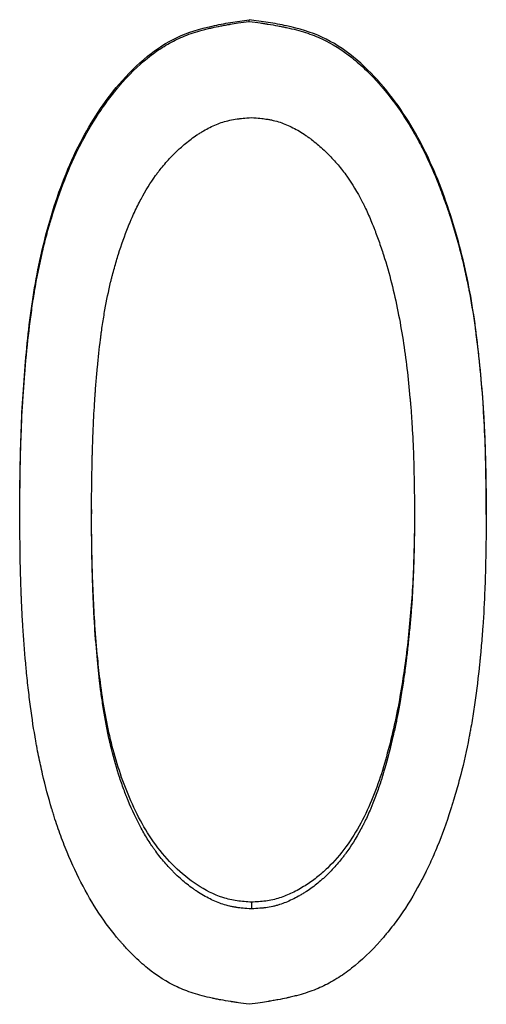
# Model space of a CAD drawing. Header units: millimetres. Extents: x -172 to 275, y -110 to 173.
# Tile 5 of 18: x -2.88 to 1.62, y -12.26 to -2.77. Entities that reach past the tile are written whole.
import ezdxf

# ---------------------------------------------------------------- set-up
doc = ezdxf.new("R2010")
doc.units = ezdxf.units.MM

msp = doc.modelspace()

# ---------------------------------------------------------------- linework, layer by layer
at = {"color": 7, "linetype": 'Continuous', "lineweight": 25}
for p, q in [((-0.6707, -2.7847), (-0.6707, -2.7688)), ((-2.8846, -7.5374), (-2.8846, -7.4943)), ((-2.1923, -7.4907), (-2.1923, -7.5338)), ((0.9231, -7.4907), (0.9231, -7.5338)), ((1.6154, -7.5374), (1.6154, -7.4943)), ((0.6869, -9.7421), (0.6869, -9.7981)), ((-0.649, -11.2759), (-0.649, -11.3407))]:
    msp.add_line(p, q, dxfattribs=at)
for points, knots in [([(-2.8846, -7.4943), (-2.8824, -7.256), (-2.878, -6.7794), (-2.8349, -6.0651), (-2.7531, -5.3532), (-2.5925, -4.6391), (-2.3346, -3.9664), (-2.0014, -3.4533), (-1.672, -3.1215), (-1.3686, -2.9222), (-1.0865, -2.838), (-0.8509, -2.7951), (-0.7309, -2.7776), (-0.6707, -2.7688)], [0, 0, 0, 0, 0.124869, 0.249738, 0.374607, 0.499475, 0.63168, 0.749221, 0.816135, 0.874811, 0.9367, 0.968221, 1, 1, 1, 1]), ([(-2.8846, -7.5374), (-2.8832, -7.3776), (-2.8814, -7.2379), (-2.8782, -7.0581), (-2.8771, -7.0032), (-2.8752, -6.9283), (-2.8746, -6.9046), (-2.8736, -6.8709), (-2.8733, -6.86), (-2.8728, -6.8441), (-2.8726, -6.8388), (-2.8724, -6.8311), (-2.8723, -6.8286), (-2.8722, -6.8248), (-2.8721, -6.8235), (-2.872, -6.821), (-2.872, -6.8204), (-2.8678, -6.6973), (-2.8621, -6.5769), (-2.8512, -6.3974), (-2.8472, -6.3377), (-2.8406, -6.2485), (-2.8383, -6.2188), (-2.8347, -6.1743), (-2.8335, -6.1595), (-2.8317, -6.1373), (-2.831, -6.1299), (-2.8298, -6.1151), (-2.8292, -6.1086), (-2.8169, -5.9678), (-2.8038, -5.842), (-2.7818, -5.6634), (-2.7741, -5.6056), (-2.7619, -5.5213), (-2.7578, -5.4936), (-2.7514, -5.4528), (-2.7492, -5.4392), (-2.746, -5.4191), (-2.7449, -5.4124), (-2.7432, -5.4024), (-2.7427, -5.3991), (-2.7416, -5.3925), (-2.7411, -5.3898), (-2.7196, -5.2615), (-2.6957, -5.1409), (-2.6554, -4.9654), (-2.6412, -4.9079), (-2.6188, -4.8229), (-2.6112, -4.7948), (-2.5994, -4.753), (-2.5955, -4.7392), (-2.5895, -4.7184), (-2.5875, -4.7115), (-2.5844, -4.7012), (-2.5834, -4.6978), (-2.5814, -4.6909), (-2.5805, -4.6881), (-2.5014, -4.4238), (-2.408, -4.1874), (-2.2445, -3.8688), (-2.1862, -3.7686), (-2.0928, -3.6274), (-2.0606, -3.5818), (-2.011, -3.5156), (-1.9943, -3.4939), (-1.9687, -3.462), (-1.9601, -3.4514), (-1.9472, -3.4357), (-1.9429, -3.4305), (-1.9363, -3.4228), (-1.9342, -3.4202), (-1.9298, -3.415), (-1.9282, -3.4132), (-1.8358, -3.3047), (-1.7444, -3.2144), (-1.6049, -3.1012), (-1.5579, -3.0671), (-1.4631, -3.0065), (-1.4145, -2.9796), (-1.3195, -2.9345), (-1.2676, -2.914), (-1.1831, -2.8863), (-1.1539, -2.8776), (-1.1083, -2.8652), (-1.0928, -2.8612), (-1.0692, -2.8554), (-1.0613, -2.8535), (-1.0493, -2.8507), (-1.0453, -2.8498), (-1.0372, -2.848), (-1.0323, -2.8469), (-1.0031, -2.8404), (-0.9753, -2.8347), (-0.9308, -2.8262), (-0.9155, -2.8234), (-0.8919, -2.8192), (-0.8839, -2.8178), (-0.8717, -2.8158), (-0.8677, -2.8151), (-0.8615, -2.814), (-0.8594, -2.8137), (-0.8553, -2.813), (-0.8524, -2.8125), (-0.8113, -2.8057), (-0.7512, -2.7965), (-0.6707, -2.7847)], [0, 0, 0, 0, 0.0625, 0.0625, 0.09375, 0.09375, 0.109375, 0.109375, 0.117188, 0.117188, 0.121094, 0.121094, 0.123047, 0.123047, 0.124023, 0.124023, 0.125, 0.125, 0.1875, 0.1875, 0.21875, 0.21875, 0.234375, 0.234375, 0.242188, 0.242188, 0.246094, 0.246094, 0.25, 0.25, 0.3125, 0.3125, 0.34375, 0.34375, 0.359375, 0.359375, 0.367188, 0.367188, 0.371094, 0.371094, 0.373047, 0.373047, 0.375, 0.375, 0.4375, 0.4375, 0.46875, 0.46875, 0.484375, 0.484375, 0.492188, 0.492188, 0.496094, 0.496094, 0.498047, 0.498047, 0.5, 0.5, 0.625, 0.625, 0.6875, 0.6875, 0.71875, 0.71875, 0.734375, 0.734375, 0.742188, 0.742188, 0.746094, 0.746094, 0.748047, 0.748047, 0.75, 0.75, 0.8125, 0.8125, 0.84375, 0.84375, 0.875, 0.875, 0.90625, 0.90625, 0.921875, 0.921875, 0.929688, 0.929688, 0.933594, 0.933594, 0.935547, 0.935547, 0.9375, 0.9375, 0.953125, 0.953125, 0.960938, 0.960938, 0.964844, 0.964844, 0.966797, 0.966797, 0.967773, 0.967773, 0.96875, 0.96875, 1, 1, 1, 1]), ([(1.6154, -7.4943), (1.6133, -7.2548), (1.6091, -6.7757), (1.5561, -6.0582), (1.4623, -5.3439), (1.2834, -4.645), (1.0182, -3.9714), (0.6245, -3.3642), (0.1553, -2.9559), (-0.2525, -2.8363), (-0.4895, -2.7944), (-0.6101, -2.7773), (-0.6707, -2.7688)], [0, 0, 0, 0, 0.124959, 0.249918, 0.374877, 0.499835, 0.624798, 0.749743, 0.874729, 0.936682, 0.968216, 1, 1, 1, 1]), ([(-0.6707, -2.7847), (-0.6303, -2.7904), (-0.595, -2.7955), (-0.5497, -2.8023), (-0.5358, -2.8044), (-0.5169, -2.8073), (-0.511, -2.8082), (-0.5025, -2.8095), (-0.4997, -2.8099), (-0.4957, -2.8106), (-0.4944, -2.8108), (-0.4918, -2.8112), (-0.4913, -2.8113), (-0.4559, -2.817), (-0.4243, -2.8224), (-0.3795, -2.8307), (-0.3651, -2.8334), (-0.344, -2.8376), (-0.3371, -2.839), (-0.327, -2.8412), (-0.3236, -2.8419), (-0.3169, -2.8433), (-0.3144, -2.8438), (-0.2449, -2.8588), (-0.1838, -2.875), (-0.0702, -2.9114), (-0.0187, -2.9313), (0.128, -2.9992), (0.224, -3.0593), (0.3655, -3.1716), (0.4123, -3.2127), (0.4817, -3.28), (0.5048, -3.3033), (0.5392, -3.3397), (0.5506, -3.352), (0.5677, -3.3709), (0.5734, -3.3773), (0.582, -3.3869), (0.5848, -3.3901), (0.5905, -3.3966), (0.5938, -3.4004), (0.6712, -3.4893), (0.7421, -3.5826), (0.8423, -3.7331), (0.8746, -3.7851), (0.9216, -3.8657), (0.937, -3.893), (0.9597, -3.9346), (0.9672, -3.9486), (0.9784, -3.9697), (0.9821, -3.9768), (0.9895, -3.991), (0.9936, -3.9991), (1.0476, -4.1047), (1.0956, -4.2103), (1.1637, -4.378), (1.1857, -4.4354), (1.2177, -4.5239), (1.2282, -4.5538), (1.2437, -4.5991), (1.2488, -4.6144), (1.2565, -4.6374), (1.259, -4.645), (1.264, -4.6605), (1.2667, -4.6688), (1.3058, -4.7902), (1.3391, -4.9058), (1.3839, -5.0811), (1.398, -5.1398), (1.4178, -5.2285), (1.4241, -5.2581), (1.4334, -5.3027), (1.4364, -5.3175), (1.4409, -5.3399), (1.4423, -5.3473), (1.4452, -5.3622), (1.4469, -5.3707), (1.4681, -5.4815), (1.4866, -5.5934), (1.5119, -5.7725), (1.5199, -5.8341), (1.5314, -5.9293), (1.5351, -5.9615), (1.5405, -6.0105), (1.5423, -6.027), (1.545, -6.0518), (1.5458, -6.0601), (1.5476, -6.0768), (1.5485, -6.0859), (1.5618, -6.2162), (1.5724, -6.3376), (1.5854, -6.5179), (1.5892, -6.5777), (1.5943, -6.667), (1.5959, -6.6967), (1.598, -6.7411), (1.5987, -6.7558), (1.5997, -6.778), (1.6001, -6.7854), (1.6005, -6.7964), (1.6007, -6.8001), (1.6009, -6.8056), (1.601, -6.8075), (1.6012, -6.8112), (1.6013, -6.8136), (1.6079, -6.9753), (1.6126, -7.2162), (1.6154, -7.5374)], [0, 0, 0, 0, 0.015625, 0.015625, 0.023438, 0.023438, 0.027344, 0.027344, 0.029297, 0.029297, 0.030273, 0.030273, 0.03125, 0.03125, 0.046875, 0.046875, 0.054688, 0.054688, 0.058594, 0.058594, 0.060547, 0.060547, 0.0625, 0.0625, 0.09375, 0.09375, 0.125, 0.125, 0.1875, 0.1875, 0.21875, 0.21875, 0.234375, 0.234375, 0.242188, 0.242188, 0.246094, 0.246094, 0.248047, 0.248047, 0.25, 0.25, 0.3125, 0.3125, 0.34375, 0.34375, 0.359375, 0.359375, 0.367188, 0.367188, 0.371094, 0.371094, 0.375, 0.375, 0.4375, 0.4375, 0.46875, 0.46875, 0.484375, 0.484375, 0.492188, 0.492188, 0.496094, 0.496094, 0.5, 0.5, 0.5625, 0.5625, 0.59375, 0.59375, 0.609375, 0.609375, 0.617188, 0.617188, 0.621094, 0.621094, 0.625, 0.625, 0.6875, 0.6875, 0.71875, 0.71875, 0.734375, 0.734375, 0.742188, 0.742188, 0.746094, 0.746094, 0.75, 0.75, 0.8125, 0.8125, 0.84375, 0.84375, 0.859375, 0.859375, 0.867188, 0.867188, 0.871094, 0.871094, 0.873047, 0.873047, 0.874023, 0.874023, 0.875, 0.875, 1, 1, 1, 1]), ([(-2.1923, -7.5338), (-2.1908, -7.2987), (-2.1881, -7.1117), (-2.1842, -6.9717), (-2.1841, -6.9694), (-2.184, -6.966), (-2.184, -6.9643), (-2.1838, -6.9593), (-2.1838, -6.9559), (-2.1835, -6.9459), (-2.1833, -6.9392), (-2.1827, -6.9192), (-2.1823, -6.906), (-2.181, -6.8668), (-2.1801, -6.8412), (-2.1774, -6.7655), (-2.1755, -6.7169), (-2.1691, -6.5768), (-2.1643, -6.4907), (-2.1586, -6.4096), (-2.1584, -6.4058), (-2.1579, -6.3995), (-2.1577, -6.3964), (-2.157, -6.387), (-2.1566, -6.3808), (-2.1553, -6.3621), (-2.1543, -6.3497), (-2.1515, -6.3127), (-2.1496, -6.2883), (-2.1437, -6.2157), (-2.1395, -6.1682), (-2.1262, -6.0285), (-2.1164, -5.9389), (-2.105, -5.8477), (-2.1041, -5.8407), (-2.1026, -5.8283), (-2.1018, -5.8222), (-2.0993, -5.8037), (-2.0977, -5.7915), (-2.0927, -5.755), (-2.0892, -5.7308), (-2.0784, -5.6591), (-2.0707, -5.6121), (-2.0461, -5.4739), (-2.0277, -5.3853), (-2.0047, -5.2896), (-2.0017, -5.2771), (-1.996, -5.2541), (-1.993, -5.2426), (-1.9842, -5.2082), (-1.978, -5.1853), (-1.9591, -5.1172), (-1.9458, -5.0721), (-1.9034, -4.9384), (-1.8721, -4.8509), (-1.8356, -4.7597), (-1.833, -4.7531), (-1.8281, -4.7412), (-1.8257, -4.7353), (-1.8184, -4.7176), (-1.8134, -4.706), (-1.7985, -4.6713), (-1.7884, -4.6486), (-1.7575, -4.5817), (-1.7361, -4.5389), (-1.67, -4.4154), (-1.6231, -4.3399), (-1.5702, -4.2669), (-1.5662, -4.2616), (-1.5592, -4.252), (-1.5556, -4.2472), (-1.5449, -4.233), (-1.5377, -4.2237), (-1.5158, -4.1959), (-1.5009, -4.1777), (-1.4553, -4.1245), (-1.4238, -4.0905), (-1.3829, -4.0501), (-1.3737, -4.0412), (-1.3561, -4.0246), (-1.3473, -4.0164), (-1.3208, -3.9924), (-1.303, -3.977), (-1.249, -3.9324), (-1.2123, -3.905), (-1.1704, -3.8768), (-1.1646, -3.873), (-1.1542, -3.8663), (-1.149, -3.8629), (-1.1334, -3.8531), (-1.123, -3.8468), (-1.0917, -3.8286), (-1.0709, -3.8173), (-1.0083, -3.7864), (-0.9666, -3.7694), (-0.883, -3.7429), (-0.8365, -3.7325), (-0.7853, -3.7254), (-0.7844, -3.7253), (-0.7803, -3.7247), (-0.7782, -3.7244), (-0.7717, -3.7236), (-0.7671, -3.7231), (-0.7526, -3.7215), (-0.742, -3.7204), (-0.7072, -3.717), (-0.68, -3.7147), (-0.649, -3.7124)], [0, 0, 0, 0, 0.125, 0.125, 0.125977, 0.125977, 0.126953, 0.126953, 0.128906, 0.128906, 0.132812, 0.132812, 0.140625, 0.140625, 0.15625, 0.15625, 0.1875, 0.1875, 0.25, 0.25, 0.251953, 0.251953, 0.253906, 0.253906, 0.257812, 0.257812, 0.265625, 0.265625, 0.28125, 0.28125, 0.3125, 0.3125, 0.375, 0.375, 0.378906, 0.378906, 0.382812, 0.382812, 0.390625, 0.390625, 0.40625, 0.40625, 0.4375, 0.4375, 0.5, 0.5, 0.507812, 0.507812, 0.515625, 0.515625, 0.53125, 0.53125, 0.5625, 0.5625, 0.625, 0.625, 0.628906, 0.628906, 0.632812, 0.632812, 0.640625, 0.640625, 0.65625, 0.65625, 0.6875, 0.6875, 0.75, 0.75, 0.753906, 0.753906, 0.757812, 0.757812, 0.765625, 0.765625, 0.78125, 0.78125, 0.8125, 0.8125, 0.820312, 0.820312, 0.828125, 0.828125, 0.84375, 0.84375, 0.875, 0.875, 0.878906, 0.878906, 0.882812, 0.882812, 0.890625, 0.890625, 0.90625, 0.90625, 0.9375, 0.9375, 0.96875, 0.96875, 0.970703, 0.970703, 0.972656, 0.972656, 0.976562, 0.976562, 0.984375, 0.984375, 1, 1, 1, 1]), ([(-0.649, -3.7124), (-0.5868, -3.7171), (-0.5405, -3.7217), (-0.508, -3.7264), (-0.5039, -3.727), (-0.498, -3.7279), (-0.495, -3.7284), (-0.4861, -3.7298), (-0.4803, -3.7308), (-0.4628, -3.7341), (-0.4513, -3.7365), (-0.4172, -3.7444), (-0.3952, -3.7505), (-0.3526, -3.7646), (-0.3326, -3.7722), (-0.2912, -3.7896), (-0.2705, -3.7992), (-0.2084, -3.8308), (-0.1669, -3.8556), (-0.1202, -3.8878), (-0.1161, -3.8906), (-0.1069, -3.8971), (-0.1023, -3.9003), (-0.0886, -3.9103), (-0.0794, -3.9171), (-0.0522, -3.9378), (-0.0341, -3.9522), (0.0195, -3.9971), (0.0547, -4.0292), (0.1238, -4.098), (0.1552, -4.1322), (0.2154, -4.2035), (0.2436, -4.24), (0.3223, -4.3526), (0.3713, -4.4331), (0.4181, -4.5224), (0.4203, -4.5265), (0.4251, -4.536), (0.4276, -4.5408), (0.4349, -4.5552), (0.4397, -4.5651), (0.4542, -4.595), (0.4638, -4.6157), (0.4925, -4.6796), (0.5115, -4.725), (0.5325, -4.779), (0.5342, -4.7833), (0.5382, -4.7937), (0.5402, -4.7989), (0.5462, -4.8147), (0.5502, -4.8253), (0.5621, -4.8574), (0.5701, -4.8792), (0.586, -4.9236), (0.5939, -4.9463), (0.6097, -4.9924), (0.6173, -5.0148), (0.6532, -5.1253), (0.6788, -5.2153), (0.724, -5.3987), (0.7448, -5.4915), (0.7817, -5.6748), (0.7979, -5.7661), (0.8402, -6.0388), (0.8625, -6.2235), (0.8804, -6.4257), (0.8813, -6.4361), (0.8833, -6.4585), (0.8842, -6.4698), (0.8869, -6.5036), (0.8887, -6.5262), (0.8938, -6.5946), (0.8969, -6.6407), (0.9054, -6.7806), (0.9099, -6.876), (0.9135, -6.9765), (0.9135, -6.9776), (0.9136, -6.9818), (0.9137, -6.9839), (0.9139, -6.9902), (0.9141, -6.9945), (0.9145, -7.0075), (0.9148, -7.0164), (0.9156, -7.0438), (0.9161, -7.0629), (0.9175, -7.1227), (0.9184, -7.1659), (0.9209, -7.306), (0.9221, -7.4131), (0.9231, -7.5338)], [0, 0, 0, 0, 0.03125, 0.03125, 0.033203, 0.033203, 0.035156, 0.035156, 0.039062, 0.039062, 0.046875, 0.046875, 0.0625, 0.0625, 0.078125, 0.078125, 0.09375, 0.09375, 0.125, 0.125, 0.128906, 0.128906, 0.132812, 0.132812, 0.140625, 0.140625, 0.15625, 0.15625, 0.1875, 0.1875, 0.21875, 0.21875, 0.25, 0.25, 0.3125, 0.3125, 0.316406, 0.316406, 0.320312, 0.320312, 0.328125, 0.328125, 0.34375, 0.34375, 0.375, 0.375, 0.378906, 0.378906, 0.382812, 0.382812, 0.390625, 0.390625, 0.40625, 0.40625, 0.421875, 0.421875, 0.4375, 0.4375, 0.5, 0.5, 0.5625, 0.5625, 0.625, 0.625, 0.75, 0.75, 0.757812, 0.757812, 0.765625, 0.765625, 0.78125, 0.78125, 0.8125, 0.8125, 0.875, 0.875, 0.876953, 0.876953, 0.878906, 0.878906, 0.882812, 0.882812, 0.890625, 0.890625, 0.90625, 0.90625, 0.9375, 0.9375, 1, 1, 1, 1]), ([(-0.649, -11.2759), (-0.6956, -11.2727), (-0.7887, -11.2662), (-0.9713, -11.2252), (-1.1805, -11.1166), (-1.3963, -10.9388), (-1.64, -10.657), (-1.8548, -10.241), (-1.9927, -9.7987), (-2.0665, -9.4351), (-2.1061, -9.1742), (-2.1362, -8.8966), (-2.1664, -8.5254), (-2.1827, -8.1437), (-2.1906, -7.7723), (-2.1917, -7.5875), (-2.1923, -7.4907)], [0, 0, 0, 0, 0.03127, 0.062503, 0.124881, 0.187332, 0.249821, 0.374625, 0.49961, 0.561578, 0.624699, 0.677553, 0.749798, 0.875634, 0.934842, 1, 1, 1, 1]), ([(0.9231, -7.4907), (0.9225, -7.5854), (0.9215, -7.7747), (0.9125, -8.0585), (0.8986, -8.342), (0.8735, -8.6246), (0.8439, -8.9067), (0.8014, -9.1871), (0.7533, -9.4666), (0.709, -9.6503), (0.6869, -9.7421)], [0, 0, 0, 0, 0.125004, 0.250006, 0.375008, 0.500007, 0.625009, 0.750005, 0.875004, 1, 1, 1, 1]), ([(-0.6707, -12.2606), (-0.7108, -12.2549), (-0.7459, -12.2499), (-0.791, -12.2433), (-0.8048, -12.2412), (-0.8236, -12.2384), (-0.8295, -12.2374), (-0.838, -12.2361), (-0.8407, -12.2357), (-0.8447, -12.2351), (-0.846, -12.2349), (-0.8486, -12.2345), (-0.849, -12.2344), (-0.8843, -12.2288), (-0.9157, -12.2234), (-0.9602, -12.2152), (-0.9746, -12.2125), (-0.9955, -12.2083), (-1.0023, -12.2069), (-1.0124, -12.2049), (-1.0158, -12.2042), (-1.0224, -12.2028), (-1.0249, -12.2022), (-1.094, -12.1873), (-1.1547, -12.1713), (-1.2673, -12.135), (-1.3186, -12.1151), (-1.4631, -12.0475), (-1.5577, -11.9875), (-1.697, -11.8752), (-1.743, -11.8341), (-1.8113, -11.7668), (-1.8339, -11.7435), (-1.8678, -11.707), (-1.879, -11.6946), (-1.8958, -11.6757), (-1.9014, -11.6694), (-1.9098, -11.6597), (-1.9126, -11.6565), (-1.9182, -11.65), (-1.9216, -11.646), (-2.0624, -11.4811), (-2.1859, -11.2946), (-2.3485, -10.9783), (-2.399, -10.8668), (-2.469, -10.6904), (-2.4914, -10.6301), (-2.5236, -10.5374), (-2.534, -10.5061), (-2.5494, -10.4586), (-2.5545, -10.4426), (-2.562, -10.4186), (-2.5645, -10.4105), (-2.5682, -10.3985), (-2.5695, -10.3944), (-2.5719, -10.3863), (-2.5733, -10.3816), (-2.6071, -10.2698), (-2.637, -10.1574), (-2.6775, -9.9831), (-2.6903, -9.9241), (-2.7084, -9.834), (-2.7142, -9.8038), (-2.7228, -9.758), (-2.7256, -9.7427), (-2.7297, -9.7197), (-2.731, -9.712), (-2.7331, -9.7004), (-2.7338, -9.6965), (-2.7351, -9.6888), (-2.7359, -9.6844), (-2.7546, -9.5751), (-2.7713, -9.4629), (-2.7938, -9.2852), (-2.801, -9.2244), (-2.8111, -9.1309), (-2.8143, -9.0994), (-2.8191, -9.0514), (-2.8206, -9.0354), (-2.8229, -9.0111), (-2.8237, -9.003), (-2.8252, -8.9867), (-2.826, -8.9778), (-2.8374, -8.8524), (-2.8465, -8.7337), (-2.8578, -8.5548), (-2.8611, -8.495), (-2.8655, -8.4051), (-2.8669, -8.3751), (-2.8688, -8.33), (-2.8694, -8.315), (-2.8703, -8.2924), (-2.8706, -8.2849), (-2.871, -8.2736), (-2.8712, -8.2699), (-2.8714, -8.2642), (-2.8715, -8.2623), (-2.8716, -8.2586), (-2.8717, -8.2561), (-2.8774, -8.0955), (-2.8817, -7.8565), (-2.8846, -7.5374)], [0, 0, 0, 0, 0.015625, 0.015625, 0.023438, 0.023438, 0.027344, 0.027344, 0.029297, 0.029297, 0.030273, 0.030273, 0.03125, 0.03125, 0.046875, 0.046875, 0.054688, 0.054688, 0.058594, 0.058594, 0.060547, 0.060547, 0.0625, 0.0625, 0.09375, 0.09375, 0.125, 0.125, 0.1875, 0.1875, 0.21875, 0.21875, 0.234375, 0.234375, 0.242188, 0.242188, 0.246094, 0.246094, 0.248047, 0.248047, 0.25, 0.25, 0.375, 0.375, 0.4375, 0.4375, 0.46875, 0.46875, 0.484375, 0.484375, 0.492188, 0.492188, 0.496094, 0.496094, 0.498047, 0.498047, 0.5, 0.5, 0.5625, 0.5625, 0.59375, 0.59375, 0.609375, 0.609375, 0.617188, 0.617188, 0.621094, 0.621094, 0.623047, 0.623047, 0.625, 0.625, 0.6875, 0.6875, 0.71875, 0.71875, 0.734375, 0.734375, 0.742188, 0.742188, 0.746094, 0.746094, 0.75, 0.75, 0.8125, 0.8125, 0.84375, 0.84375, 0.859375, 0.859375, 0.867188, 0.867188, 0.871094, 0.871094, 0.873047, 0.873047, 0.874023, 0.874023, 0.875, 0.875, 1, 1, 1, 1]), ([(-0.649, -11.3407), (-0.7113, -11.3361), (-0.7578, -11.3317), (-0.7902, -11.3271), (-0.7943, -11.3266), (-0.8002, -11.3257), (-0.8032, -11.3252), (-0.8121, -11.3237), (-0.8179, -11.3227), (-0.8354, -11.3195), (-0.8469, -11.3171), (-0.881, -11.3093), (-0.903, -11.3032), (-0.9459, -11.2891), (-0.9658, -11.2817), (-1.0073, -11.2646), (-1.0281, -11.2552), (-1.0906, -11.2243), (-1.1325, -11.2002), (-1.1798, -11.1691), (-1.1838, -11.1664), (-1.1931, -11.1602), (-1.1978, -11.157), (-1.2116, -11.1473), (-1.2208, -11.1407), (-1.2483, -11.1205), (-1.2665, -11.1064), (-1.3206, -11.0623), (-1.356, -11.0304), (-1.3995, -10.9875), (-1.4072, -10.9797), (-1.4234, -10.9631), (-1.4314, -10.9547), (-1.4552, -10.9292), (-1.4707, -10.912), (-1.5163, -10.8591), (-1.5454, -10.8226), (-1.5767, -10.78), (-1.5793, -10.7763), (-1.5854, -10.7678), (-1.5885, -10.7636), (-1.5976, -10.7507), (-1.6036, -10.742), (-1.6216, -10.7155), (-1.6334, -10.6974), (-1.6684, -10.6417), (-1.6912, -10.6027), (-1.7578, -10.4802), (-1.7998, -10.3911), (-1.8406, -10.2917), (-1.8414, -10.2898), (-1.8434, -10.2848), (-1.8444, -10.2824), (-1.8474, -10.2749), (-1.8494, -10.2699), (-1.8554, -10.2549), (-1.8593, -10.2449), (-1.8711, -10.2144), (-1.8788, -10.1938), (-1.9014, -10.131), (-1.916, -10.0879), (-1.9583, -9.9547), (-1.9843, -9.861), (-2.0098, -9.756), (-2.0109, -9.7514), (-2.0134, -9.7406), (-2.0147, -9.7352), (-2.0185, -9.7189), (-2.021, -9.708), (-2.0284, -9.6749), (-2.0331, -9.6526), (-2.0471, -9.5847), (-2.0558, -9.5383), (-2.068, -9.4668), (-2.0719, -9.4429), (-2.0798, -9.3923), (-2.0836, -9.3678), (-2.0943, -9.2967), (-2.1007, -9.2525), (-2.1066, -9.2089), (-2.1068, -9.2075), (-2.1073, -9.2034), (-2.1076, -9.2014), (-2.1084, -9.1952), (-2.1089, -9.1911), (-2.1106, -9.1784), (-2.1116, -9.1697), (-2.1149, -9.1431), (-2.117, -9.1244), (-2.1235, -9.0656), (-2.1279, -9.0228), (-2.1409, -8.8834), (-2.1497, -8.776), (-2.1586, -8.6521), (-2.1586, -8.6516), (-2.1588, -8.6492), (-2.1589, -8.648), (-2.1591, -8.6444), (-2.1593, -8.642), (-2.1598, -8.6347), (-2.1602, -8.6298), (-2.1612, -8.6149), (-2.1618, -8.6049), (-2.1638, -8.5743), (-2.1651, -8.5533), (-2.1688, -8.4885), (-2.1711, -8.4429), (-2.1754, -8.3469), (-2.1775, -8.2965), (-2.1798, -8.2304), (-2.1803, -8.2171), (-2.1812, -8.19), (-2.1816, -8.1761), (-2.1828, -8.1393), (-2.1835, -8.115), (-2.1855, -8.0431), (-2.1867, -7.9962), (-2.1881, -7.9276), (-2.1885, -7.905), (-2.1891, -7.8715), (-2.1893, -7.8587), (-2.1895, -7.8429), (-2.1896, -7.8346), (-2.1907, -7.7557), (-2.1915, -7.6584), (-2.1923, -7.5338)], [0, 0, 0, 0, 0.03125, 0.03125, 0.033203, 0.033203, 0.035156, 0.035156, 0.039062, 0.039062, 0.046875, 0.046875, 0.0625, 0.0625, 0.078125, 0.078125, 0.09375, 0.09375, 0.125, 0.125, 0.128906, 0.128906, 0.132812, 0.132812, 0.140625, 0.140625, 0.15625, 0.15625, 0.1875, 0.1875, 0.195312, 0.195312, 0.203125, 0.203125, 0.21875, 0.21875, 0.25, 0.25, 0.253906, 0.253906, 0.257812, 0.257812, 0.265625, 0.265625, 0.28125, 0.28125, 0.3125, 0.3125, 0.375, 0.375, 0.376953, 0.376953, 0.378906, 0.378906, 0.382812, 0.382812, 0.390625, 0.390625, 0.40625, 0.40625, 0.4375, 0.4375, 0.5, 0.5, 0.503906, 0.503906, 0.507812, 0.507812, 0.515625, 0.515625, 0.53125, 0.53125, 0.5625, 0.5625, 0.578125, 0.578125, 0.59375, 0.59375, 0.625, 0.625, 0.626953, 0.626953, 0.628906, 0.628906, 0.632812, 0.632812, 0.640625, 0.640625, 0.65625, 0.65625, 0.6875, 0.6875, 0.75, 0.75, 0.750977, 0.750977, 0.751953, 0.751953, 0.753906, 0.753906, 0.757812, 0.757812, 0.765625, 0.765625, 0.78125, 0.78125, 0.8125, 0.8125, 0.84375, 0.84375, 0.851562, 0.851562, 0.859375, 0.859375, 0.875, 0.875, 0.90625, 0.90625, 0.921875, 0.921875, 0.929688, 0.929688, 0.9375, 0.9375, 1, 1, 1, 1]), ([(1.6154, -7.5374), (1.6138, -7.6977), (1.6117, -7.838), (1.6082, -8.0183), (1.6069, -8.0733), (1.6048, -8.1484), (1.6041, -8.1722), (1.603, -8.206), (1.6026, -8.2169), (1.602, -8.2329), (1.6018, -8.2381), (1.6015, -8.2458), (1.6014, -8.2484), (1.6013, -8.2522), (1.6012, -8.2535), (1.6011, -8.256), (1.6011, -8.2566), (1.5962, -8.381), (1.5896, -8.5021), (1.577, -8.6819), (1.5723, -8.7415), (1.5647, -8.8303), (1.562, -8.8599), (1.5579, -8.904), (1.5565, -8.9188), (1.5543, -8.9408), (1.5536, -8.9481), (1.5521, -8.9628), (1.5515, -8.9693), (1.5374, -9.1073), (1.5222, -9.2317), (1.4966, -9.4099), (1.4876, -9.4679), (1.4735, -9.5528), (1.4686, -9.5808), (1.4612, -9.6222), (1.4586, -9.6359), (1.4548, -9.6564), (1.4535, -9.6632), (1.451, -9.6768), (1.4498, -9.6827), (1.4251, -9.8109), (1.3986, -9.9294), (1.3541, -10.1037), (1.3385, -10.1612), (1.3138, -10.2466), (1.3054, -10.275), (1.2925, -10.3173), (1.2882, -10.3313), (1.2816, -10.3524), (1.2794, -10.3594), (1.2749, -10.3734), (1.2729, -10.3797), (1.2307, -10.5107), (1.1881, -10.6277), (1.12, -10.7941), (1.0966, -10.848), (1.0604, -10.9265), (1.0481, -10.9523), (1.0295, -10.9904), (1.0233, -11.003), (1.0138, -11.0217), (1.0107, -11.028), (1.0043, -11.0404), (1.0016, -11.0457), (0.9396, -11.1653), (0.8768, -11.2711), (0.7761, -11.4199), (0.7414, -11.4678), (0.6878, -11.5372), (0.6696, -11.5599), (0.642, -11.5933), (0.6327, -11.6044), (0.6187, -11.6208), (0.614, -11.6262), (0.6069, -11.6343), (0.6045, -11.637), (0.5998, -11.6424), (0.5979, -11.6446), (0.5039, -11.7509), (0.4111, -11.8393), (0.2696, -11.9503), (0.2221, -11.9836), (0.1261, -12.043), (0.0769, -12.0695), (-0.0189, -12.1136), (-0.0712, -12.1336), (-0.1562, -12.1608), (-0.1856, -12.1694), (-0.2314, -12.1815), (-0.2469, -12.1854), (-0.2707, -12.1911), (-0.2786, -12.1929), (-0.2907, -12.1957), (-0.2947, -12.1966), (-0.3028, -12.1984), (-0.3077, -12.1995), (-0.3371, -12.2058), (-0.365, -12.2114), (-0.4097, -12.2197), (-0.425, -12.2225), (-0.4487, -12.2266), (-0.4567, -12.228), (-0.4689, -12.23), (-0.473, -12.2307), (-0.4792, -12.2317), (-0.4813, -12.232), (-0.4854, -12.2327), (-0.4884, -12.2332), (-0.5296, -12.2399), (-0.5899, -12.2489), (-0.6707, -12.2606)], [0, 0, 0, 0, 0.0625, 0.0625, 0.09375, 0.09375, 0.109375, 0.109375, 0.117188, 0.117188, 0.121094, 0.121094, 0.123047, 0.123047, 0.124023, 0.124023, 0.125, 0.125, 0.1875, 0.1875, 0.21875, 0.21875, 0.234375, 0.234375, 0.242188, 0.242188, 0.246094, 0.246094, 0.25, 0.25, 0.3125, 0.3125, 0.34375, 0.34375, 0.359375, 0.359375, 0.367188, 0.367188, 0.371094, 0.371094, 0.375, 0.375, 0.4375, 0.4375, 0.46875, 0.46875, 0.484375, 0.484375, 0.492188, 0.492188, 0.496094, 0.496094, 0.5, 0.5, 0.5625, 0.5625, 0.59375, 0.59375, 0.609375, 0.609375, 0.617188, 0.617188, 0.621094, 0.621094, 0.625, 0.625, 0.6875, 0.6875, 0.71875, 0.71875, 0.734375, 0.734375, 0.742188, 0.742188, 0.746094, 0.746094, 0.748047, 0.748047, 0.75, 0.75, 0.8125, 0.8125, 0.84375, 0.84375, 0.875, 0.875, 0.90625, 0.90625, 0.921875, 0.921875, 0.929688, 0.929688, 0.933594, 0.933594, 0.935547, 0.935547, 0.9375, 0.9375, 0.953125, 0.953125, 0.960938, 0.960938, 0.964844, 0.964844, 0.966797, 0.966797, 0.967773, 0.967773, 0.96875, 0.96875, 1, 1, 1, 1]), ([(0.9231, -7.5338), (0.9223, -7.6607), (0.9214, -7.7559), (0.9202, -7.8213), (0.9201, -7.825), (0.92, -7.8308), (0.92, -7.8336), (0.9198, -7.8422), (0.9197, -7.848), (0.9193, -7.8652), (0.9191, -7.8768), (0.9182, -7.9117), (0.9176, -7.9353), (0.9154, -8.0066), (0.9137, -8.0552), (0.9111, -8.1171), (0.9105, -8.1311), (0.9094, -8.1569), (0.9088, -8.1697), (0.9071, -8.2074), (0.9059, -8.2318), (0.9021, -8.3031), (0.8995, -8.3478), (0.8953, -8.4107), (0.8937, -8.4335), (0.8903, -8.4788), (0.8884, -8.502), (0.8824, -8.5731), (0.8778, -8.6225), (0.8714, -8.687), (0.8699, -8.7017), (0.8672, -8.7285), (0.8659, -8.7417), (0.8618, -8.7803), (0.8592, -8.805), (0.8515, -8.8759), (0.8465, -8.9189), (0.8405, -8.9673), (0.839, -8.9791), (0.8362, -9.0011), (0.8347, -9.0122), (0.8302, -9.0458), (0.8269, -9.0688), (0.8166, -9.1393), (0.809, -9.1885), (0.7994, -9.2462), (0.7981, -9.254), (0.7958, -9.2681), (0.7946, -9.275), (0.7912, -9.2956), (0.7889, -9.309), (0.7822, -9.3481), (0.7779, -9.3728), (0.7653, -9.4429), (0.7575, -9.4843), (0.7484, -9.5293), (0.7469, -9.5367), (0.7432, -9.5545), (0.7412, -9.5638), (0.7348, -9.5931), (0.7301, -9.6144), (0.7142, -9.6839), (0.7016, -9.7374), (0.6869, -9.7981)], [0, 0, 0, 0, 0.125, 0.125, 0.128906, 0.128906, 0.132812, 0.132812, 0.140625, 0.140625, 0.15625, 0.15625, 0.1875, 0.1875, 0.25, 0.25, 0.265625, 0.265625, 0.28125, 0.28125, 0.3125, 0.3125, 0.375, 0.375, 0.40625, 0.40625, 0.4375, 0.4375, 0.5, 0.5, 0.515625, 0.515625, 0.53125, 0.53125, 0.5625, 0.5625, 0.625, 0.625, 0.640625, 0.640625, 0.65625, 0.65625, 0.6875, 0.6875, 0.75, 0.75, 0.757812, 0.757812, 0.765625, 0.765625, 0.78125, 0.78125, 0.8125, 0.8125, 0.875, 0.875, 0.890625, 0.890625, 0.90625, 0.90625, 0.9375, 0.9375, 1, 1, 1, 1]), ([(0.6869, -9.7421), (0.6637, -9.8302), (0.6174, -10.0063), (0.5254, -10.265), (0.4115, -10.5135), (0.2675, -10.7466), (0.1173, -10.9187), (-0.0191, -11.0402), (-0.1328, -11.1206), (-0.252, -11.1868), (-0.3789, -11.2398), (-0.5119, -11.2683), (-0.6033, -11.2734), (-0.649, -11.2759)], [0, 0, 0, 0, 0.125065, 0.250098, 0.376884, 0.500066, 0.625013, 0.688811, 0.750022, 0.815383, 0.875037, 0.937476, 1, 1, 1, 1]), ([(0.6869, -9.7981), (0.656, -9.9157), (0.6317, -10.0039), (0.6132, -10.0645), (0.6121, -10.068), (0.6105, -10.0733), (0.6097, -10.0759), (0.6072, -10.0839), (0.6055, -10.0892), (0.6005, -10.1052), (0.597, -10.1158), (0.5865, -10.1478), (0.5791, -10.1693), (0.5562, -10.2339), (0.5398, -10.2774), (0.5177, -10.3323), (0.5127, -10.3446), (0.5033, -10.3674), (0.4985, -10.3785), (0.4844, -10.4114), (0.475, -10.4326), (0.4562, -10.4734), (0.4468, -10.493), (0.4327, -10.5212), (0.4287, -10.5291), (0.417, -10.5517), (0.4111, -10.5628), (0.3582, -10.6611), (0.3106, -10.7375), (0.2592, -10.807), (0.2553, -10.8123), (0.2483, -10.8215), (0.2448, -10.8261), (0.2342, -10.8399), (0.2271, -10.8489), (0.2055, -10.8759), (0.1909, -10.8935), (0.1459, -10.9452), (0.1148, -10.9783), (0.0745, -11.0179), (0.0654, -11.0265), (0.0481, -11.0426), (0.0395, -11.0505), (0.0133, -11.0738), (-0.0044, -11.0886), (-0.0579, -11.1313), (-0.0944, -11.1573), (-0.1363, -11.1837), (-0.1422, -11.1874), (-0.1528, -11.1939), (-0.1581, -11.1971), (-0.1739, -11.2065), (-0.1843, -11.2125), (-0.2157, -11.23), (-0.2364, -11.2408), (-0.2981, -11.2705), (-0.3385, -11.2869), (-0.3882, -11.3031), (-0.3996, -11.3065), (-0.4213, -11.3124), (-0.4323, -11.3151), (-0.4658, -11.3225), (-0.4887, -11.3265), (-0.5151, -11.3299), (-0.516, -11.33), (-0.52, -11.3304), (-0.5221, -11.3307), (-0.5285, -11.3314), (-0.533, -11.3319), (-0.5472, -11.3333), (-0.5577, -11.3343), (-0.5919, -11.3371), (-0.6186, -11.3389), (-0.649, -11.3407)], [0, 0, 0, 0, 0.125, 0.125, 0.128906, 0.128906, 0.132812, 0.132812, 0.140625, 0.140625, 0.15625, 0.15625, 0.1875, 0.1875, 0.25, 0.25, 0.265625, 0.265625, 0.28125, 0.28125, 0.3125, 0.3125, 0.34375, 0.34375, 0.359375, 0.359375, 0.375, 0.375, 0.5, 0.5, 0.507812, 0.507812, 0.515625, 0.515625, 0.53125, 0.53125, 0.5625, 0.5625, 0.625, 0.625, 0.640625, 0.640625, 0.65625, 0.65625, 0.6875, 0.6875, 0.75, 0.75, 0.757812, 0.757812, 0.765625, 0.765625, 0.78125, 0.78125, 0.8125, 0.8125, 0.875, 0.875, 0.890625, 0.890625, 0.90625, 0.90625, 0.9375, 0.9375, 0.941406, 0.941406, 0.945312, 0.945312, 0.953125, 0.953125, 0.96875, 0.96875, 1, 1, 1, 1])]:
    msp.add_open_spline(points, degree=3, knots=knots, dxfattribs=at)

doc.saveas('drawing.dxf')
